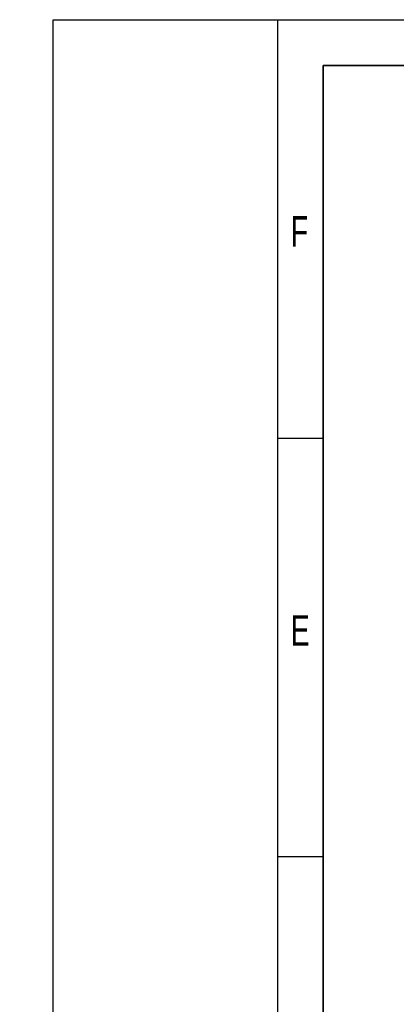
# Model space of a CAD drawing. Header units: millimetres. Extents: x 0 to 297, y 0 to 209.
# Tile 25 of 35: x 0 to 31, y 128 to 209. Entities that reach past the tile are written whole.
import ezdxf

# ---------------------------------------------------------------- set-up
doc = ezdxf.new("R2010")
doc.units = ezdxf.units.MM
doc.layers.add('图层0', color=7, linetype='Continuous')
doc.layers.add('细实线', color=7, linetype='Continuous')
doc.layers.add('粗实线', color=7, linetype='Continuous', lineweight=50)
doc.styles.add('SLDTEXTSTYLE2', font='TXT', dxfattribs={"width": 0.7})
doc.dimstyles.new('SLDDIMSTYLE8', dxfattribs={"dimtxt": 3.5, "dimasz": 3, "dimexe": 0, "dimexo": 0.0625, "dimgap": 0.875, "dimtad": 0, "dimtih": 1, "dimtoh": 1, "dimlfac": 3, "dimrnd": 1e-09, "dimzin": 12, "dimdsep": 46, "dimtxsty": 'SLDTEXTSTYLE2', "dimblk1": 'NONE', "dimblk2": 'NONE', "dimsah": 1, "dimcen": 0, "dimadec": 0, "dimazin": 3, "dimtol": 1, "dimtp": 0.03, "dimtfac": 1, "dimtmove": 0, "dimatfit": 3, "dimldrblk": 'NONE', "dimfxl": 0, "dimfrac": 2, "dimtolj": 1, "dimarcsym": 0})

# ---------------------------------------------------------------- blocks, each defined once
blk = doc.blocks.new('SW_SYMBOL_HOLE_DEPTH')
at = {"layer": '图层0', "color": 0}
for p, q in [((0, 875), (800, 875)), ((400, 875), (400, 75)), ((100, 555), (400, 75)), ((700, 555), (400, 75))]:
    blk.add_line(p, q, dxfattribs=at)
blk = doc.blocks.new('_D_23')
at = {"layer": '图层0'}
blk.add_line((191.362, 126.826), (170.308, 126.826), dxfattribs=at)
at = {"layer": '图层0', "xscale": 0.004072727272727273, "yscale": 0.004072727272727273, "zscale": 0.004072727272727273}
blk.add_blockref('SW_SYMBOL_HOLE_DEPTH', (184.071, 127.113), dxfattribs=at)
at = {"layer": '图层0', "attachment_point": 1, "style": 'SLDTEXTSTYLE2'}
for s, insert, char_height in [('0.03', (179.415, 131.978), 2), ('%%c', (170.308, 131.338), 3.5), ('4', (174.178, 131.338), 3.5), ('+', (178.252, 131.978), 2), ('6', (187.737, 131.338), 3.5), ('0', (179.415, 129.65), 2)]:
    blk.add_mtext(s, dxfattribs=dict(at, insert=insert, char_height=char_height))
blk = doc.blocks.new('_None')

msp = doc.modelspace()

# ---------------------------------------------------------------- linework, layer by layer
at = {"layer": '图层0'}
for p, q in [((21.24, 208.761346), (21.24, 2.33512)), ((21.24, 174.36012), (25, 174.36012)), ((21.24, 139.95512), (25, 139.95512))]:
    msp.add_line(p, q, dxfattribs=at)
at = {"layer": '粗实线', "lineweight": 35}
for q in [(292, 205), (25, 5)]:
    msp.add_line((25, 205), q, dxfattribs=at)
at = {"layer": '细实线'}
for p, q in [((2.753373, 2.33512), (2.753373, 208.761346)), ((2.753373, 208.761346), (297.246533, 208.761346))]:
    msp.add_line(p, q, dxfattribs=at)

# ---------------------------------------------------------------- texts
at = {"layer": '图层0', "char_height": 2.5, "attachment_point": 1, "style": 'SLDTEXTSTYLE2'}
for s, insert in [('F', (22.317434, 192.605949)), ('E', (22.317434, 159.788999))]:
    msp.add_mtext(s, dxfattribs=dict(at, insert=insert))

# ---------------------------------------------------------------- dimensions: what is measured, and where the dimension line sits
at = {"layer": '图层0'}
dim = msp.add_diameter_dim_2p(p1=(0.775431, 0.549115), p2=(0, 0), text='<>{\\fGDT;x}6', dimstyle='SLDDIMSTYLE8', dxfattribs=at)
dim.commit()
dim.dimension.update_dxf_attribs({"geometry": '_D_23', "text_midpoint": (180.041053, 129.363281), "dimtype": 163})

doc.saveas('drawing.dxf')
